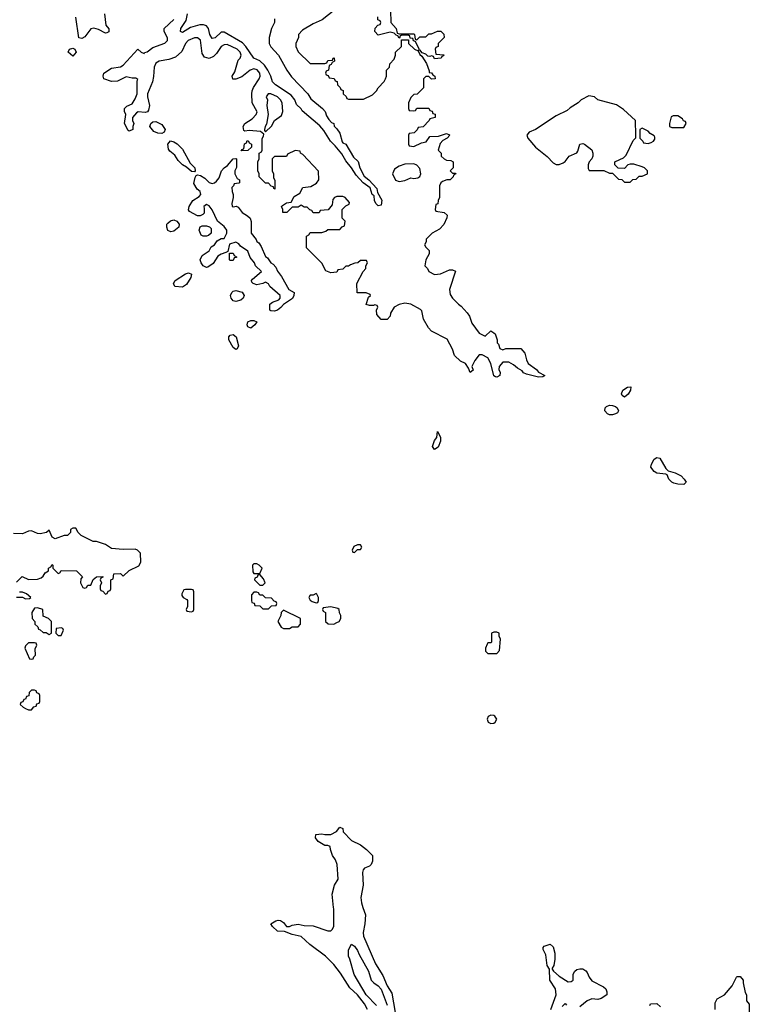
# Model space of a CAD drawing. Header units: inches. Extents: x 2710751 to 2829008, y 857003 to 965602.
# Tile 115 of 256: x 2750351 to 2755273, y 879346 to 885990. Entities that reach past the tile are written whole.
import ezdxf

# ---------------------------------------------------------------- set-up
doc = ezdxf.new("R2010")
doc.units = ezdxf.units.IN
doc.header["$MEASUREMENT"] = 0
doc.layers.add('C7857', color=7, linetype='Continuous')
doc.layers.add('C7858', color=7, linetype='Continuous')

msp = doc.modelspace()

# ---------------------------------------------------------------- linework, layer by layer
at = {"layer": 'C7857', "color": 2}
for points, elevation in [([(2752696.2, 879310), (2752676.9, 879350), (2752630, 879409.4), (2752577.7, 879457.7), (2752515.2, 879555.2), (2752470, 879615.3), (2752413.2, 879670), (2752309.2, 879750), (2752250, 879804), (2752190, 879817), (2752138, 879838), (2752090, 879839.3), (2752055.3, 879870), (2752046, 879890), (2752078, 879910), (2752094.8, 879914.8), (2752110, 879911.3), (2752130, 879898), (2752151.3, 879871.3), (2752170, 879871), (2752190, 879880.7), (2752230, 879887.7), (2752270, 879877.3), (2752330, 879876), (2752430, 879842.8), (2752450, 879841), (2752459, 879850), (2752469.2, 879870.8), (2752469.4, 879930), (2752469.4, 879990), (2752468.4, 880000)], 10), ([(2752666.4, 880000), (2752683.1, 879950), (2752679.5, 879890), (2752668.5, 879830), (2752670, 879804.7), (2752750, 879618), (2752801.1, 879541.1), (2752830.5, 879470), (2752861.4, 879421.4), (2752883.2, 879290)], 10), ([(2752757.5, 879337.5), (2752687.1, 879410), (2752606.2, 879546.2), (2752579, 879650), (2752569.1, 879670.9), (2752570, 879714), (2752590, 879751.3), (2752610, 879738), (2752630.6, 879710), (2752641.6, 879681.6), (2752703.1, 879570), (2752722, 879510), (2752740.7, 879490), (2752770, 879470.4), (2752790, 879447.7), (2752830, 879341)], 6), ([(2753934.7, 879310), (2753969.6, 879410), (2753965.6, 879450), (2753928, 879510), (2753924, 879584), (2753910, 879608), (2753900.2, 879680.2), (2753883.1, 879716.9), (2753882, 879730), (2753890, 879738), (2753930, 879751.3), (2753950, 879734), (2753961, 879690), (2753960.7, 879650), (2753953.2, 879606.8), (2753942, 879590), (2753943.6, 879583.6), (2753951, 879570), (2753990, 879536.3), (2754050, 879497.3), (2754070, 879498.8), (2754084, 879510), (2754085.2, 879550), (2754095.3, 879570), (2754110, 879581), (2754130, 879586), (2754150, 879584.7), (2754170, 879572), (2754179.8, 879559.8), (2754192, 879530), (2754210, 879504.7), (2754290, 879464.7), (2754304.7, 879450), (2754312, 879430), (2754312, 879410), (2754274.4, 879385.6), (2754250, 879379.3), (2754210, 879383.7), (2754178.8, 879370), (2754130, 879329.3)], 10), ([(2755042, 879310), (2755043.1, 879356.9), (2755056.4, 879383.6), (2755106, 879410), (2755158, 879470), (2755186, 879530), (2755190, 879534), (2755210, 879534), (2755232, 879510), (2755232, 879490), (2755245.4, 879425.4), (2755254, 879410), (2755254, 879370), (2755272.7, 879347.3), (2755272.7, 879287.3)], 10), ([(2754010, 879331), (2754031.1, 879351.1), (2754039.8, 879339.8)], 6), ([(2754602, 879338), (2754606, 879350), (2754650, 879352), (2754674, 879330)], 10)]:
    msp.add_lwpolyline(points, dxfattribs=dict(at, elevation=elevation))
at = {"layer": 'C7858', "color": 2}
for points, elevation in [([(2752530, 886099), (2752390.7, 885989.3), (2752330, 885962), (2752259.6, 885920.4), (2752232, 885890), (2752232, 885870), (2752214, 885830), (2752214, 885810), (2752230, 885774), (2752310, 885694), (2752410, 885694), (2752422, 885698), (2752430, 885714), (2752462, 885718), (2752466, 885730), (2752472.7, 885732.7), (2752474, 885710), (2752458, 885702), (2752452.7, 885687.3), (2752438, 885682), (2752434, 885650), (2752418, 885642), (2752414, 885630), (2752418, 885618), (2752432.7, 885612.7), (2752438, 885598), (2752472.7, 885592.7), (2752478, 885578), (2752492.7, 885572.7), (2752494, 885550), (2752512.7, 885532.7), (2752518, 885518), (2752532.7, 885512.7), (2752534, 885490), (2752552.7, 885472.7), (2752558, 885458), (2752570, 885454), (2752670, 885454), (2752730, 885482), (2752758, 885510), (2752768, 885530), (2752810, 885574), (2752818, 885590), (2752826, 885610), (2752826, 885650), (2752846, 885670), (2752847.3, 885692.7), (2752876.4, 885723.6), (2752886, 885750), (2752886, 885770), (2752926, 885810), (2752926, 885854), (2752974, 885854), (2752974, 885830), (2753014, 885790), (2753039.6, 885779.6), (2753050, 885754), (2753064.7, 885744.7), (2753095.3, 885695.3), (2753114, 885646), (2753114, 885634), (2753130, 885632), (2753138, 885618), (2753152, 885610), (2753154, 885590), (2753128.4, 885588.4), (2753110, 885606), (2753090, 885606), (2753074, 885590), (2753074, 885530), (2753032.7, 885487.3), (2753010, 885486), (2752990, 885466), (2752974, 885430), (2752974, 885390), (2752978, 885378), (2753010, 885374), (2753022, 885378), (2753030, 885394), (2753110, 885394), (2753118, 885378), (2753132.7, 885372.7), (2753138, 885358), (2753152.7, 885352.7), (2753154, 885330), (2753118, 885322), (2753114, 885310), (2753072.7, 885267.3), (2753038, 885262), (2753032.7, 885247.3), (2753012.7, 885227.3), (2752978, 885222), (2752974, 885210), (2752974, 885150), (2752978, 885138), (2753010, 885134), (2753060.4, 885159.6), (2753093.6, 885166.4), (2753118, 885202), (2753175.3, 885204.7), (2753230, 885222), (2753250, 885214), (2753252, 885210), (2753234, 885190), (2753204.7, 885175.3), (2753186.4, 885153.6), (2753174, 885110), (2753194, 885090), (2753194, 885070), (2753214, 885050), (2753230, 885042), (2753259.6, 885039.6), (2753274, 885030), (2753274, 884990), (2753254, 884970), (2753270, 884954), (2753290, 884954), (2753294, 884950), (2753278, 884942), (2753274, 884930), (2753254, 884910), (2753231.6, 884908.4), (2753202, 884898), (2753191.1, 884888.9), (2753182, 884870), (2753182, 884790), (2753174, 884770), (2753172.7, 884747.3), (2753158, 884742), (2753154, 884710), (2753158, 884698), (2753214, 884690), (2753234, 884670), (2753232.7, 884652.7), (2753211.6, 884608.4), (2753183.6, 884576.4), (2753134, 884550), (2753094, 884510), (2753094, 884490), (2753082, 884470), (2753090, 884454), (2753112.7, 884432.7), (2753114, 884410), (2753091.3, 884370), (2753084.7, 884330), (2753102, 884310), (2753112, 884290), (2753150, 884271.3), (2753190, 884276), (2753250, 884302), (2753270, 884302), (2753290, 884294), (2753251, 884170), (2753255.3, 884135.3), (2753271.3, 884110), (2753310, 884071.3), (2753330, 884058), (2753370, 884012), (2753384.7, 883990), (2753402, 883942), (2753450, 883874), (2753490, 883854), (2753529, 883891), (2753550, 883878), (2753558, 883870), (2753571.3, 883830), (2753571.3, 883810), (2753579.9, 883799.9), (2753590, 883772), (2753610, 883762), (2753630, 883772), (2753731.6, 883771.6), (2753759.6, 883739.6), (2753770, 883694), (2753782, 883670), (2753838, 883630), (2753850, 883612), (2753894, 883590), (2753879.6, 883580.4), (2753850, 883578), (2753770, 883598), (2753750, 883608), (2753740.4, 883620.4), (2753710, 883638), (2753682, 883662), (2753650, 883678), (2753610, 883678), (2753584.7, 883650), (2753582, 883630), (2753591.3, 883610), (2753590, 883588), (2753570, 883578), (2753560.4, 883580.4), (2753550, 883586), (2753529.3, 883669.3), (2753510, 883708), (2753470, 883728), (2753450, 883728), (2753421, 883690), (2753402, 883650), (2753410, 883626), (2753390, 883608.7), (2753379, 883639), (2753358, 883670), (2753324.7, 883684.7), (2753284.7, 883724.7), (2753270, 883766), (2753234.6, 883834.6), (2753129.1, 883889.1), (2753108, 883910), (2753075.3, 883970), (2753064.7, 884024.7), (2753055.5, 884035.5), (2752989.3, 884069.3), (2752950, 884077.2), (2752910, 884069), (2752878, 884050), (2752851.3, 884010), (2752850.8, 883989.2), (2752830, 883968), (2752790, 883968), (2752760.4, 884000.4), (2752758, 884030), (2752766, 884050), (2752762, 884062), (2752746, 884066), (2752738, 884062), (2752710, 884062), (2752688.7, 884068.7), (2752703.1, 884116.9), (2752718, 884130), (2752715.3, 884135.3), (2752687.3, 884147.3), (2752627.3, 884147.3), (2752626, 884210), (2752668.4, 884291.6), (2752686, 884310), (2752686, 884330), (2752698, 884350), (2752690, 884366), (2752650, 884366), (2752631.6, 884348.4), (2752612.7, 884347.3), (2752583.6, 884336.4), (2752570, 884326), (2752550, 884326), (2752530, 884306), (2752498, 884302), (2752490, 884286), (2752450, 884282), (2752416.4, 884296.4), (2752390, 884346), (2752286, 884450), (2752286, 884530), (2752302, 884538), (2752310, 884554), (2752390, 884554), (2752416.4, 884563.6), (2752430, 884574), (2752510, 884574), (2752527.3, 884592.7), (2752542, 884598), (2752546, 884630), (2752526, 884650), (2752526, 884710), (2752550, 884734), (2752574.6, 884745.4), (2752576.4, 884756.4), (2752546, 884790), (2752530, 884798), (2752490, 884798), (2752474, 884790), (2752463.6, 884776.4), (2752459.6, 884740.4), (2752432.7, 884707.3), (2752378, 884702), (2752370, 884686), (2752330, 884686), (2752322, 884702), (2752307.3, 884707.3), (2752290, 884726), (2752270, 884726), (2752250, 884738), (2752230, 884726), (2752190, 884726), (2752154, 884690), (2752126, 884690), (2752126, 884710), (2752118, 884730), (2752123.1, 884736.9), (2752150, 884754), (2752182, 884758), (2752203.1, 884796.9), (2752240.4, 884819.6), (2752262, 884858), (2752314.6, 884865.4), (2752354, 884886), (2752368, 884910), (2752367.3, 884967.3), (2752260.4, 885080.4), (2752246, 885090), (2752242, 885102), (2752210, 885108), (2752158, 885082), (2752150, 885066), (2752070, 885066), (2752054, 885050), (2752054, 884970), (2752062, 884950), (2752063.6, 884923.6), (2752072.7, 884907.3), (2752072.7, 884847.3), (2752066, 884850), (2752062, 884862), (2752047.3, 884867.3), (2752030, 884886), (2752010, 884886), (2751966, 884930), (2751966, 884950), (2751958, 884970), (2751958, 885030), (2751966, 885050), (2751966, 885090), (2751982, 885098), (2751986, 885110), (2751987.3, 885187.3), (2751996.4, 885203.6), (2751998, 885218), (2751975.3, 885235.3), (2751898, 885242), (2751870, 885238), (2751863.1, 885243.1), (2751859, 885270), (2751869.4, 885290.6), (2751920.1, 885319.9), (2751945.2, 885350), (2751952.1, 885367.9), (2751918.4, 885430), (2751916.2, 885490), (2751918.4, 885510), (2751927.7, 885532.3), (2751967.3, 885590), (2751972.8, 885610), (2751971.1, 885630), (2751951.9, 885651.9), (2751930, 885658.7), (2751904.9, 885650), (2751850, 885603.7), (2751810, 885589.2), (2751789.3, 885589.3), (2751784, 885610), (2751802, 885638), (2751823.6, 885716.4), (2751837.2, 885730), (2751845.2, 885750), (2751839.3, 885770), (2751817.2, 885790), (2751750, 885822.7), (2751730, 885821.2), (2751710, 885809.2), (2751678.4, 885761.6), (2751657.5, 885742.5), (2751630, 885729), (2751612.5, 885732.5), (2751598, 885738), (2751582.7, 885762.7), (2751571.3, 885851.3), (2751550, 885866.6), (2751530, 885866.6), (2751487.7, 885850), (2751470, 885829), (2751445.7, 885774.3), (2751402.6, 885737.4), (2751358, 885722), (2751291.3, 885710), (2751270, 885696.9), (2751258, 885670), (2751254.4, 885605.6), (2751246.3, 885570), (2751212, 885490), (2751212, 885470), (2751225.7, 885410), (2751220.4, 885379.6), (2751212.4, 885367.6), (2751197.1, 885362.9), (2751150, 885369.2), (2751139.1, 885360.9), (2751112, 885330), (2751112, 885310), (2751122, 885290), (2751114, 885270), (2751114, 885250), (2751090, 885238), (2751083.1, 885243.1), (2751059, 885290), (2751068, 885350), (2751058, 885370), (2751058, 885390), (2751074, 885406), (2751110, 885422.8), (2751130, 885456), (2751143.6, 885490), (2751143.1, 885576.9), (2751147.3, 885587.3), (2751135.3, 885595.3), (2751110, 885595.3), (2751070, 885604), (2751010, 885576), (2750970, 885572.7), (2750918, 885590), (2750914, 885610), (2750919, 885630), (2750970, 885664), (2751030, 885670.8), (2751050, 885682.8), (2751148.4, 885791.6), (2751171.3, 885771.3), (2751190, 885762), (2751192.5, 885767.5), (2751210, 885774), (2751250, 885801.6), (2751330, 885831.3), (2751348.7, 885850), (2751348.4, 885868.4), (2751326, 885910), (2751326, 885930), (2751390, 885991.3)], 10), ([(2752851.6, 886051.6), (2752854, 885970), (2752891.6, 885931.6), (2752898, 885898), (2752910, 885894), (2753010, 885894), (2753014, 885890), (2753018, 885858), (2753030, 885854), (2753050, 885874), (2753090, 885874), (2753110, 885894), (2753130, 885894), (2753170, 885912), (2753191.6, 885911.6), (2753212.7, 885892.7), (2753214, 885870), (2753174, 885830), (2753174, 885810), (2753158, 885802), (2753154, 885790), (2753158, 885758), (2753212.7, 885752.7), (2753210, 885746), (2753198, 885742), (2753194, 885730), (2753150, 885726), (2753142, 885742), (2753130, 885746), (2753118, 885742), (2753104, 885744), (2753090, 885758), (2753066, 885766), (2753050, 885786), (2753042, 885782), (2753046, 885790), (2753022, 885842), (2753007.3, 885847.3), (2753002, 885862), (2752986, 885866), (2752982, 885882), (2752970, 885886), (2752930, 885886), (2752918, 885882), (2752914, 885866), (2752910, 885866), (2752902, 885882), (2752890, 885886), (2752878, 885898), (2752850, 885906), (2752770, 885886), (2752746, 885910), (2752748, 885932), (2752767.3, 885952.7), (2752782, 885958), (2752786, 885970), (2752782, 885982), (2752766, 885990), (2752766, 886010)], 10), ([(2750922, 886030), (2750932.7, 885952.7), (2750951.6, 885928.4), (2750951.6, 885908.4), (2750939.6, 885900.4), (2750930, 885898), (2750883.1, 885923.1), (2750850, 885933.2), (2750830, 885928.7), (2750790, 885875.3), (2750770, 885862), (2750750, 885868), (2750730, 886008)], 10), ([(2752070, 885994.8), (2752070.4, 885970), (2752048.7, 885931.3), (2752033.7, 885870), (2752034.6, 885830), (2752045.8, 885805.8), (2752097, 885750), (2752152, 885650), (2752184.8, 885604.8), (2752294.9, 885490), (2752316, 885456), (2752394, 885390), (2752410.5, 885370), (2752420.5, 885340.5), (2752435.9, 885315.9), (2752455.3, 885295.3), (2752471, 885290), (2752471.6, 885271.6), (2752490, 885254), (2752510, 885224.7), (2752525.5, 885165.5), (2752530, 885158), (2752552, 885150), (2752602, 885062), (2752633.7, 885033.7), (2752646, 884990), (2752674.9, 884934.9), (2752706, 884910), (2752761, 884850), (2752764.7, 884824.7), (2752792.8, 884772.8), (2752790, 884738), (2752770, 884734), (2752754, 884750), (2752745.1, 884770), (2752742, 884802), (2752729.3, 884810), (2752716, 884856), (2752669, 884890), (2752620.2, 884940.2), (2752589, 884990), (2752550, 885037.2), (2752523.8, 885083.8), (2752479.1, 885139.1), (2752446.6, 885170), (2752402.5, 885242.5), (2752374.6, 885274.6), (2752256, 885376), (2752250, 885388), (2752218, 885418), (2752206, 885450), (2752181.6, 885481.6), (2752076, 885550), (2752055.3, 885570), (2752045.2, 885610), (2752025.6, 885650), (2752002.8, 885682.8), (2751970, 885711.6), (2751929.7, 885729.7), (2751876, 885810), (2751853.4, 885833.4), (2751730, 885905.7), (2751710, 885906.6), (2751670, 885867.6), (2751650, 885862), (2751634.7, 885890), (2751625.4, 885930), (2751610, 885949.6), (2751590, 885955.6), (2751565.8, 885954.2), (2751502.3, 885937.7), (2751450, 885904.5), (2751435.3, 885910), (2751437, 885930), (2751474.8, 885985.2), (2751482.6, 886030)], 6), ([(2750330, 882194), (2750368, 882232), (2750410, 882212), (2750470, 882214), (2750496.4, 882223.6), (2750510, 882234), (2750523.1, 882256.9), (2750546, 882270), (2750546, 882290), (2750562, 882298), (2750570, 882314), (2750574, 882310), (2750574, 882290), (2750610, 882254), (2750622, 882258), (2750630, 882274), (2750734, 882270), (2750774, 882230), (2750763.6, 882216.4), (2750762, 882190), (2750778, 882158), (2750790, 882154), (2750802, 882158), (2750810, 882174), (2750830, 882174), (2750847.3, 882212.7), (2750868.4, 882231.6), (2750912.7, 882232.7), (2750912.7, 882227.3), (2750898, 882222), (2750894, 882210), (2750902, 882190), (2750894, 882170), (2750894, 882150), (2750898, 882138), (2750912.7, 882132.7), (2750930, 882114), (2750942, 882118), (2750947.3, 882132.7), (2750962, 882138), (2750966, 882150), (2750966, 882210), (2750982, 882218), (2750986, 882250), (2751030, 882252), (2751050, 882234), (2751090, 882274), (2751154.6, 882305.4), (2751168, 882330), (2751166, 882390), (2751146, 882410), (2751130, 882418), (2751050, 882415.3), (2750970, 882422), (2750928.9, 882448.9), (2750870, 882469), (2750846, 882470), (2750766, 882510), (2750746, 882530), (2750730, 882558), (2750710, 882558), (2750694, 882550), (2750694, 882530), (2750674, 882510), (2750650, 882508.7), (2750590, 882488), (2750570, 882498), (2750550, 882546), (2750531.3, 882528.7), (2750490, 882521.2), (2750470, 882524), (2750430, 882542), (2750410, 882539), (2750370, 882521.2), (2750310, 882522)], 14), ([(2750330, 882094), (2750370, 882094), (2750390, 882082), (2750416.4, 882083.6), (2750426, 882090), (2750396.4, 882116.4), (2750370, 882126), (2750350, 882126)], 14), ([(2752468.4, 880000), (2752459, 880090), (2752474, 880150), (2752499.5, 880190), (2752492.3, 880290), (2752481.2, 880321.2), (2752462, 880350), (2752448, 880390), (2752446, 880410), (2752430, 880418), (2752410, 880418), (2752364, 880444), (2752346, 880470), (2752348.7, 880491.3), (2752390, 880496), (2752410, 880491.3), (2752450, 880491.3), (2752488.4, 880511.6), (2752510, 880542), (2752530, 880532), (2752532, 880510), (2752590, 880451.3), (2752650, 880421), (2752691.3, 880390), (2752732, 880350), (2752731.6, 880311.6), (2752722, 880290), (2752710, 880278), (2752676, 880264), (2752667.1, 880252.9), (2752663.5, 880236.5), (2752668, 880150), (2752652.5, 880067.5), (2752656.4, 880030), (2752666.4, 880000)], 10)]:
    msp.add_lwpolyline(points, dxfattribs=dict(at, elevation=elevation))
for points, elevation in [([(2750710, 885744), (2750678, 885770), (2750688, 885790), (2750710, 885798), (2750722, 885790), (2750731, 885770)], 10), ([(2752046, 885490), (2752026.8, 885490), (2752014, 885470), (2752022, 885450), (2752019.1, 885410), (2752026.8, 885350), (2752015.3, 885284.7), (2752006, 885270), (2752002, 885250), (2752002, 885242), (2752010, 885234), (2752050, 885272), (2752069.2, 885310.8), (2752116.2, 885343.8), (2752126, 885370), (2752121.2, 885430), (2752109.2, 885450), (2752089, 885470)], 10), ([(2754190, 885477.2), (2754138, 885450), (2754118, 885430), (2754064.5, 885395.5), (2754043.5, 885376.5), (2753970, 885341.2), (2753831.5, 885248.5), (2753787.3, 885230), (2753773, 885210), (2753779.3, 885190), (2753830, 885130.6), (2753910, 885066.8), (2753950, 885024.7), (2753970, 885012), (2753990, 885012), (2754016.4, 885023.6), (2754030, 885032), (2754058, 885070), (2754108.4, 885091.6), (2754116.4, 885103.6), (2754128.7, 885150), (2754150, 885154.8), (2754162, 885150), (2754210, 885112), (2754218, 885090), (2754218, 885070), (2754211.3, 885050), (2754192, 885030), (2754184.7, 885010), (2754185.4, 884985.4), (2754192, 884972), (2754291.6, 884971.6), (2754330, 884954), (2754350, 884954), (2754390, 884914), (2754412.7, 884912.7), (2754430, 884894), (2754470, 884894), (2754487.3, 884912.7), (2754510, 884914), (2754530, 884934), (2754550, 884934), (2754586, 884950), (2754586, 884970), (2754566, 884990), (2754550, 884998), (2754494.6, 885014.6), (2754470, 885015.3), (2754454, 885010), (2754430, 884986), (2754388.4, 884988.4), (2754366, 885010), (2754366, 885030), (2754370, 885034), (2754423.1, 885056.9), (2754443.1, 885076.9), (2754490, 885174), (2754507.3, 885192.7), (2754508, 885210), (2754506, 885310), (2754424.7, 885384.7), (2754376, 885416), (2754250, 885448.7), (2754228.9, 885468.9)], 14), ([(2754790, 885342), (2754759.6, 885340.4), (2754746, 885334), (2754734, 885290), (2754734, 885270), (2754750, 885262), (2754830, 885262), (2754846, 885290), (2754842, 885302), (2754828, 885308), (2754822, 885322)], 14), ([(2751310, 885222), (2751283.3, 885223.3), (2751256, 885236), (2751228, 885270), (2751235.3, 885290), (2751250, 885301), (2751270, 885304), (2751310, 885282), (2751332.7, 885250), (2751326, 885230)], 10), ([(2754550, 885258), (2754534, 885250), (2754534, 885190), (2754554, 885170), (2754558, 885158), (2754590, 885154), (2754610, 885162), (2754626, 885170), (2754636.4, 885183.6), (2754636.4, 885196.4), (2754630, 885206), (2754603.1, 885223.1), (2754590, 885238)], 14), ([(2751530, 884964), (2751510, 884966.6), (2751475.3, 884995.3), (2751449.7, 885009.7), (2751420.7, 885040.7), (2751396.9, 885076.9), (2751363, 885103), (2751355.6, 885115.6), (2751349.6, 885150), (2751367.7, 885172.3), (2751390, 885166.7), (2751413.2, 885153.2), (2751450, 885115.5), (2751502, 885022), (2751533.4, 884990), (2751534.8, 884970)], 10), ([(2751846, 885106), (2751850, 885114), (2751862, 885118), (2751868.4, 885151.6), (2751882, 885158), (2751886, 885174), (2751894, 885170), (2751898, 885158), (2751914, 885150), (2751914, 885130), (2751890, 885108)], 10), ([(2751793.2, 884726.8), (2751811.3, 884731.3), (2751825.4, 884725.4), (2751852, 884690), (2751887.3, 884667.3), (2751904.7, 884650), (2751911.6, 884628.4), (2751912, 884550), (2751946, 884506), (2751950, 884494), (2751963.6, 884483.6), (2751979.8, 884459.8), (2752010, 884392), (2752023.5, 884383.5), (2752046, 884350), (2752061, 884341), (2752079.1, 884319.1), (2752090, 884292), (2752118, 884258), (2752166, 884170), (2752202, 884150), (2752201, 884130), (2752190.7, 884109.3), (2752130, 884068.7), (2752113, 884047), (2752090, 884029.3), (2752070, 884022.7), (2752044.7, 884024.7), (2752038, 884030), (2752039, 884070), (2752055.5, 884084.5), (2752099.3, 884100.7), (2752108.7, 884110), (2752108.7, 884130), (2752038, 884190), (2752028.4, 884208.4), (2752010, 884218), (2751991.1, 884208.9), (2751950, 884201.2), (2751926, 884210), (2751918, 884218), (2751915.3, 884230), (2751922, 884238), (2751982, 884290), (2751942, 884330), (2751934, 884350), (2751906, 884386), (2751890, 884428.7), (2751841.2, 884461.2), (2751830, 884478), (2751810, 884488), (2751765.4, 884474.6), (2751754, 884426), (2751742, 884418), (2751710, 884408.7), (2751686.8, 884393.2), (2751656, 884344), (2751619.6, 884320.4), (2751610, 884318), (2751589.2, 884329.2), (2751575.3, 884350), (2751568.7, 884370), (2751582, 884398), (2751628, 884430), (2751643.1, 884456.9), (2751666, 884470), (2751683.1, 884496.9), (2751710, 884514), (2751730, 884514), (2751748, 884550), (2751748.7, 884570), (2751730, 884595.3), (2751686, 884630), (2751650, 884708), (2751630, 884733.2), (2751610, 884742), (2751592, 884730), (2751596, 884716), (2751594.8, 884685.2), (2751585.4, 884674.6), (2751567.3, 884667.3), (2751550, 884666), (2751496.4, 884696.4), (2751490, 884706), (2751495.3, 884730), (2751518, 884770), (2751562, 884798), (2751572.3, 884810), (2751569, 884830), (2751547.2, 884847.2), (2751524.8, 884884.8), (2751533.8, 884926.2), (2751541.2, 884938.8), (2751550, 884944), (2751570, 884939.3), (2751599.7, 884919.7), (2751630, 884890.5), (2751650, 884884.4), (2751664, 884890), (2751679.1, 884900.9), (2751696, 884924), (2751713.2, 884970), (2751730, 884990.8), (2751752.9, 885007.1), (2751790, 885052), (2751810, 885054), (2751814, 885050), (2751812.7, 884992.7), (2751802, 884970), (2751802, 884950), (2751818, 884918), (2751834, 884910), (2751834, 884890), (2751830, 884886), (2751798, 884882), (2751794, 884870), (2751782, 884858), (2751784.7, 884830), (2751792, 884810), (2751792, 884790), (2751781, 884750), (2751784.7, 884730)], 10), ([(2753010, 885018), (2752950, 885015.3), (2752910, 885002), (2752879.6, 884980.4), (2752864.7, 884950), (2752887.1, 884907.1), (2752910, 884898), (2752950, 884906), (2752990, 884922), (2753010, 884918), (2753037.2, 884922.8), (2753050, 884932), (2753057.2, 884950), (2753050, 884986), (2753030, 885008)], 10), ([(2751370, 884558), (2751350, 884568), (2751344, 884590), (2751344, 884610), (2751350, 884618), (2751367.2, 884632.8), (2751390, 884638.8), (2751412, 884630), (2751426, 884610), (2751424.7, 884590), (2751390, 884562)], 10), ([(2751610, 884528.7), (2751588.9, 884528.9), (2751575.3, 884535.3), (2751562, 884570), (2751567.3, 884592.7), (2751582, 884598), (2751610, 884598), (2751632, 884592), (2751642, 884582), (2751642, 884550), (2751625.4, 884534.6)], 10), ([(2751770, 884366), (2751766, 884370), (2751766, 884414), (2751790, 884414), (2751798, 884398), (2751814, 884390), (2751814, 884386), (2751798, 884382), (2751790, 884366)], 10), ([(2751450, 884185.2), (2751398, 884190), (2751389, 884210), (2751399, 884230), (2751470, 884276), (2751490, 884282), (2751510, 884272), (2751504.7, 884250), (2751477.3, 884202.7)], 10), ([(2751810, 884089.2), (2751790, 884094), (2751777.2, 884110), (2751774, 884130), (2751782, 884150), (2751790, 884158), (2751810, 884162.8), (2751850.7, 884150.7), (2751866, 884130), (2751858, 884110), (2751842.8, 884097.2)], 10), ([(2751910, 883909.3), (2751890, 883918), (2751885.2, 883930), (2751889.3, 883950.7), (2751910, 883961), (2751930, 883961), (2751950, 883952), (2751938, 883930)], 10), ([(2751810, 883764), (2751790, 883779), (2751760.9, 883830), (2751761.2, 883850), (2751770, 883861), (2751790, 883866), (2751810.8, 883850), (2751826, 883790), (2751818, 883770)], 10), ([(2754430, 883442), (2754414, 883454), (2754410, 883466), (2754419, 883490), (2754450, 883511), (2754472.7, 883512.7), (2754471, 883490), (2754455.9, 883464.1)], 10), ([(2754350, 883323.6), (2754330, 883324.2), (2754317.2, 883330), (2754298, 883350), (2754299.3, 883370), (2754310, 883380.7), (2754330, 883388), (2754350, 883387.3), (2754370, 883378.8), (2754381, 883370), (2754391.3, 883350), (2754382.8, 883337.2), (2754370, 883329.4)], 10), ([(2753150, 883089.3), (2753136, 883110), (2753149.4, 883150), (2753165.2, 883170), (2753170, 883211.3), (2753190, 883174), (2753190, 883146), (2753174.9, 883105.1)], 10), ([(2754830, 882854), (2754790, 882856.2), (2754763.3, 882863.3), (2754749.7, 882869.7), (2754730, 882889.3), (2754718, 882918), (2754710, 882924), (2754650, 882929.4), (2754630, 882941.2), (2754609.3, 882970), (2754612.7, 882990), (2754630, 883024.7), (2754650, 883036), (2754670, 883031), (2754710, 882962), (2754725.4, 882945.4), (2754772.7, 882932.7), (2754812, 882912), (2754834, 882890), (2754846, 882870)], 10), ([(2752650, 882446), (2752630, 882446), (2752605.4, 882434.6), (2752594, 882410), (2752598, 882398), (2752610, 882394), (2752630, 882414), (2752650, 882414), (2752658, 882430)], 14), ([(2751950, 882318), (2751930, 882318), (2751922, 882310), (2751923.6, 882263.6), (2751930, 882254), (2751970, 882254), (2751986, 882290), (2751966, 882310)], 14), ([(2751970, 882246), (2751958, 882242), (2751952.7, 882227.3), (2751938, 882222), (2751934, 882210), (2751970, 882174), (2751990, 882174), (2752006, 882190), (2751996.4, 882216.4)], 14), ([(2751510, 882146), (2751470, 882146), (2751458, 882142), (2751443.6, 882116.4), (2751443.6, 882103.6), (2751454, 882090), (2751478, 882078), (2751482, 882070), (2751482, 882030), (2751474, 882010), (2751478, 881998), (2751510, 881994), (2751522, 881998), (2751526, 882010), (2751526, 882130), (2751522, 882142)], 14), ([(2751950, 882126), (2751930, 882126), (2751914, 882110), (2751914, 882070), (2751918, 882058), (2751932.7, 882052.7), (2751938, 882038), (2751970, 882034), (2751990, 882014), (2752030, 882014), (2752050, 882034), (2752082, 882038), (2752086, 882050), (2752082, 882062), (2752067.3, 882067.3), (2752050, 882086), (2752008, 882088), (2751990, 882106), (2751970, 882106), (2751962, 882122)], 14), ([(2752350, 882118), (2752330, 882106), (2752310, 882106), (2752302, 882090), (2752310, 882074), (2752323.6, 882063.6), (2752350, 882054), (2752362, 882058), (2752366, 882070), (2752366, 882090), (2752354.6, 882114.6)], 14), ([(2750470, 882022), (2750450, 882018), (2750432, 881990), (2750434, 881950), (2750454, 881930), (2750454, 881910), (2750472.7, 881892.7), (2750478, 881878), (2750490, 881874), (2750510, 881854), (2750530, 881854), (2750550, 881842), (2750566, 881850), (2750566, 881930), (2750546, 881950), (2750510, 881966), (2750506, 882010)], 14), ([(2752130, 882006), (2752114, 881990), (2752112, 881970), (2752092, 881930), (2752114, 881890), (2752130, 881882), (2752170, 881882), (2752190, 881894), (2752230, 881894), (2752246, 881910), (2752246, 881950)], 14), ([(2752450, 882028), (2752398, 882022), (2752394, 882010), (2752398, 881998), (2752414, 881990), (2752414, 881930), (2752432.7, 881912.7), (2752470, 881912), (2752490, 881922), (2752506, 881930), (2752518, 881950), (2752518, 881970), (2752508.4, 881988.4), (2752506, 882010), (2752496.4, 882016.4)], 14), ([(2750630, 881886), (2750598, 881882), (2750594, 881850), (2750610, 881834), (2750630, 881834), (2750646, 881870), (2750642, 881882)], 14), ([(2753570, 881858), (2753550, 881858), (2753534, 881850), (2753534, 881790), (2753530, 881786), (2753510, 881786), (2753503.6, 881776.4), (2753494, 881750), (2753494, 881730), (2753510, 881714), (2753570, 881714), (2753587.3, 881732.7), (2753595.3, 881810), (2753586, 881830), (2753586, 881850)], 14), ([(2750450, 881786), (2750410, 881786), (2750390, 881766), (2750384.7, 881750), (2750418, 881678), (2750430, 881674), (2750442, 881678), (2750446, 881690), (2750458, 881702), (2750456.4, 881743.6), (2750466, 881770), (2750462, 881782)], 14), ([(2750450, 881466), (2750430, 881466), (2750414, 881450), (2750412.7, 881427.3), (2750398, 881422), (2750390, 881406), (2750378, 881402), (2750372.7, 881387.3), (2750358, 881382), (2750354, 881370), (2750374, 881350), (2750390, 881342), (2750410, 881334), (2750430, 881334), (2750447.3, 881352.7), (2750462, 881358), (2750467.3, 881372.7), (2750482, 881378), (2750486, 881390), (2750486, 881430), (2750482, 881442), (2750467.3, 881447.3), (2750462, 881462)], 14), ([(2753530, 881298), (2753511.6, 881288.4), (2753504.7, 881270), (2753512, 881250), (2753530, 881241), (2753550, 881242.8), (2753559, 881250), (2753569, 881270), (2753555.3, 881290), (2753550, 881295.3)], 14)]:
    msp.add_lwpolyline(points, close=True, dxfattribs=dict(at, elevation=elevation))

doc.saveas('drawing.dxf')
